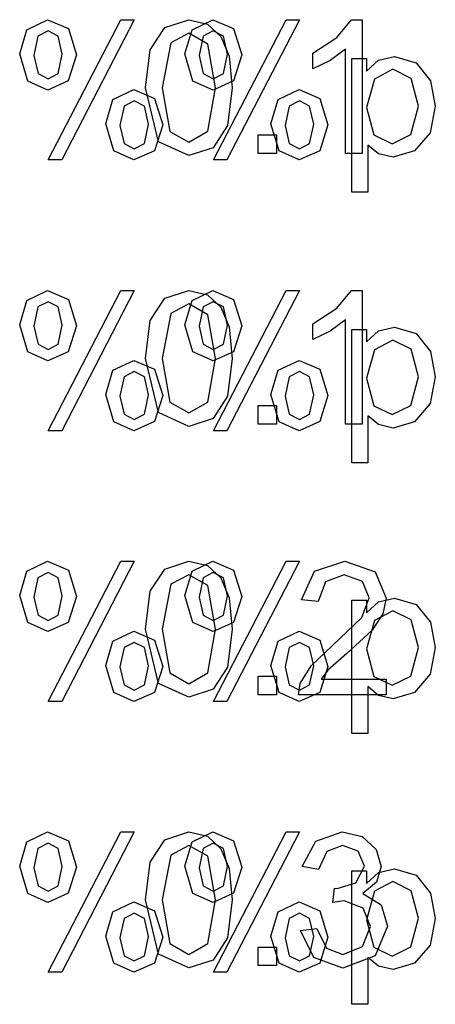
# Model space of a CAD drawing. Extents: x -1077 to 53, y -1488 to -1083.
# Tile 16 of 45: x -833 to -827, y -1412 to -1397. Entities that reach past the tile are written whole.
import ezdxf

# ---------------------------------------------------------------- set-up
doc = ezdxf.new("R2010")
doc.units = 0
doc.layers.add('MTEXT', color=7, linetype='Continuous', true_color=0xffffff)

msp = doc.modelspace()

# ---------------------------------------------------------------- linework, layer by layer
at = {"layer": 'MTEXT'}
for p, q in [((-833.094, -1397.179), (-832.787, -1397.031)), ((-832.787, -1397.031), (-832.48, -1397.163)), ((-832.779, -1399.104), (-831.703, -1397.031)), ((-831.507, -1397.031), (-832.579, -1399.104)), ((-831.703, -1397.031), (-831.507, -1397.031)), ((-831.056, -1397.147), (-830.7, -1397.031)), ((-830.7, -1397.031), (-830.422, -1397.095)), ((-830.651, -1397.179), (-830.344, -1397.031)), ((-830.422, -1397.095), (-830.225, -1397.279)), ((-830.344, -1397.031), (-830.038, -1397.163)), ((-830.336, -1399.104), (-829.26, -1397.031)), ((-829.065, -1397.031), (-830.136, -1399.104)), ((-829.26, -1397.031), (-829.065, -1397.031)), ((-828.51, -1397.294), (-828.296, -1397.031)), ((-828.296, -1397.031), (-828.14, -1397.031)), ((-828.14, -1397.031), (-828.14, -1399.006)), ((-833.2, -1397.537), (-833.094, -1397.179)), ((-832.93, -1397.275), (-832.99, -1397.561)), ((-832.78, -1397.198), (-832.93, -1397.275)), ((-832.63, -1397.275), (-832.78, -1397.198)), ((-832.57, -1397.542), (-832.63, -1397.275)), ((-832.48, -1397.163), (-832.359, -1397.552)), ((-831.269, -1397.475), (-831.056, -1397.147)), ((-830.702, -1397.231), (-830.968, -1397.372)), ((-830.757, -1397.537), (-830.651, -1397.179)), ((-830.42, -1397.391), (-830.702, -1397.231)), ((-830.487, -1397.275), (-830.547, -1397.561)), ((-830.338, -1397.198), (-830.487, -1397.275)), ((-830.187, -1397.275), (-830.338, -1397.198)), ((-830.225, -1397.279), (-830.103, -1397.571)), ((-830.127, -1397.542), (-830.187, -1397.275)), ((-830.038, -1397.163), (-829.916, -1397.552)), ((-830.968, -1397.372), (-831.093, -1398.036)), ((-830.306, -1398.036), (-830.42, -1397.391)), ((-828.865, -1397.525), (-828.51, -1397.294)), ((-833.081, -1397.938), (-833.2, -1397.537)), ((-832.99, -1397.561), (-832.929, -1397.827)), ((-832.629, -1397.827), (-832.57, -1397.542)), ((-832.359, -1397.552), (-832.482, -1397.936)), ((-831.341, -1398.036), (-831.269, -1397.475)), ((-830.639, -1397.938), (-830.757, -1397.537)), ((-830.547, -1397.561), (-830.486, -1397.827)), ((-830.187, -1397.827), (-830.127, -1397.542)), ((-830.103, -1397.571), (-830.058, -1398.036)), ((-829.916, -1397.552), (-830.039, -1397.936)), ((-828.865, -1397.758), (-828.865, -1397.525)), ((-828.382, -1397.467), (-828.61, -1397.634)), ((-828.382, -1399.006), (-828.382, -1397.467)), ((-828.61, -1397.634), (-828.865, -1397.758)), ((-828.293, -1399.577), (-828.293, -1397.607)), ((-828.293, -1397.607), (-828.073, -1397.607)), ((-828.073, -1397.607), (-828.073, -1397.792)), ((-828.073, -1397.792), (-827.898, -1397.629)), ((-827.898, -1397.629), (-827.66, -1397.575)), ((-827.66, -1397.575), (-827.338, -1397.669)), ((-827.338, -1397.669), (-827.128, -1397.933)), ((-832.929, -1397.827), (-832.78, -1397.905)), ((-832.78, -1397.905), (-832.629, -1397.827)), ((-830.486, -1397.827), (-830.338, -1397.905)), ((-830.338, -1397.905), (-830.187, -1397.827)), ((-827.683, -1397.764), (-827.956, -1397.908)), ((-827.415, -1397.899), (-827.683, -1397.764)), ((-832.784, -1398.071), (-833.081, -1397.938)), ((-832.482, -1397.936), (-832.784, -1398.071)), ((-830.342, -1398.071), (-830.639, -1397.938)), ((-830.039, -1397.936), (-830.342, -1398.071)), ((-827.956, -1397.908), (-828.075, -1398.327)), ((-827.303, -1398.307), (-827.415, -1397.899)), ((-827.128, -1397.933), (-827.057, -1398.308)), ((-831.822, -1398.211), (-831.514, -1398.064)), ((-831.514, -1398.064), (-831.207, -1398.196)), ((-831.146, -1398.836), (-831.341, -1398.036)), ((-831.093, -1398.036), (-830.979, -1398.681)), ((-830.42, -1398.68), (-830.306, -1398.036)), ((-830.058, -1398.036), (-830.129, -1398.595)), ((-829.38, -1398.211), (-829.071, -1398.064)), ((-829.071, -1398.064), (-828.765, -1398.196)), ((-831.928, -1398.57), (-831.822, -1398.211)), ((-831.507, -1398.231), (-831.658, -1398.308)), ((-831.357, -1398.308), (-831.507, -1398.231)), ((-831.207, -1398.196), (-831.086, -1398.585)), ((-829.486, -1398.57), (-829.38, -1398.211)), ((-829.065, -1398.231), (-829.216, -1398.308)), ((-828.914, -1398.308), (-829.065, -1398.231)), ((-828.765, -1398.196), (-828.643, -1398.585)), ((-831.658, -1398.308), (-831.718, -1398.594)), ((-831.297, -1398.575), (-831.357, -1398.308)), ((-829.216, -1398.308), (-829.275, -1398.594)), ((-828.854, -1398.575), (-828.914, -1398.308)), ((-828.075, -1398.327), (-827.963, -1398.734)), ((-827.418, -1398.729), (-827.303, -1398.307)), ((-827.057, -1398.308), (-827.135, -1398.702)), ((-831.81, -1398.97), (-831.928, -1398.57)), ((-831.356, -1398.86), (-831.297, -1398.575)), ((-831.086, -1398.585), (-831.209, -1398.969)), ((-829.367, -1398.97), (-829.486, -1398.57)), ((-828.914, -1398.86), (-828.854, -1398.575)), ((-828.643, -1398.585), (-828.766, -1398.969)), ((-831.718, -1398.594), (-831.658, -1398.86)), ((-830.979, -1398.681), (-830.7, -1398.841)), ((-830.7, -1398.841), (-830.42, -1398.68)), ((-830.129, -1398.595), (-830.342, -1398.923)), ((-829.677, -1399.006), (-829.677, -1398.731)), ((-829.677, -1398.731), (-829.402, -1398.731)), ((-829.402, -1398.731), (-829.402, -1399.006)), ((-829.275, -1398.594), (-829.215, -1398.86)), ((-827.963, -1398.734), (-827.694, -1398.865)), ((-827.694, -1398.865), (-827.418, -1398.729)), ((-827.135, -1398.702), (-827.363, -1398.97)), ((-831.658, -1398.86), (-831.509, -1398.937)), ((-831.509, -1398.937), (-831.356, -1398.86)), ((-830.7, -1399.039), (-831.146, -1398.836)), ((-829.215, -1398.86), (-829.066, -1398.937)), ((-829.066, -1398.937), (-828.914, -1398.86)), ((-831.513, -1399.104), (-831.81, -1398.97)), ((-831.209, -1398.969), (-831.513, -1399.104)), ((-830.342, -1398.923), (-830.7, -1399.039)), ((-829.402, -1399.006), (-829.677, -1399.006)), ((-829.07, -1399.104), (-829.367, -1398.97)), ((-828.766, -1398.969), (-829.07, -1399.104)), ((-828.14, -1399.006), (-828.382, -1399.006)), ((-827.894, -1399.013), (-828.052, -1398.884)), ((-828.052, -1398.884), (-828.052, -1399.577)), ((-827.678, -1399.064), (-827.894, -1399.013)), ((-827.363, -1398.97), (-827.678, -1399.064)), ((-832.579, -1399.104), (-832.779, -1399.104)), ((-830.136, -1399.104), (-830.336, -1399.104)), ((-828.052, -1399.577), (-828.293, -1399.577)), ((-833.094, -1401.179), (-832.787, -1401.031)), ((-832.787, -1401.031), (-832.48, -1401.163)), ((-832.779, -1403.104), (-831.703, -1401.031)), ((-831.507, -1401.031), (-832.579, -1403.104)), ((-831.703, -1401.031), (-831.507, -1401.031)), ((-831.056, -1401.147), (-830.7, -1401.031)), ((-830.7, -1401.031), (-830.422, -1401.095)), ((-830.651, -1401.179), (-830.344, -1401.031)), ((-830.344, -1401.031), (-830.038, -1401.163)), ((-830.336, -1403.104), (-829.26, -1401.031)), ((-829.065, -1401.031), (-830.136, -1403.104)), ((-829.26, -1401.031), (-829.065, -1401.031)), ((-828.51, -1401.294), (-828.296, -1401.031)), ((-828.296, -1401.031), (-828.14, -1401.031)), ((-828.14, -1401.031), (-828.14, -1403.006)), ((-833.2, -1401.537), (-833.094, -1401.179)), ((-832.78, -1401.198), (-832.93, -1401.275)), ((-832.63, -1401.275), (-832.78, -1401.198)), ((-832.48, -1401.163), (-832.359, -1401.552)), ((-831.269, -1401.475), (-831.056, -1401.147)), ((-830.757, -1401.537), (-830.651, -1401.179)), ((-830.338, -1401.198), (-830.487, -1401.275)), ((-830.422, -1401.095), (-830.225, -1401.279)), ((-830.187, -1401.275), (-830.338, -1401.198)), ((-830.038, -1401.163), (-829.916, -1401.552)), ((-832.93, -1401.275), (-832.99, -1401.561)), ((-832.57, -1401.542), (-832.63, -1401.275)), ((-830.702, -1401.231), (-830.968, -1401.372)), ((-830.42, -1401.391), (-830.702, -1401.231)), ((-830.487, -1401.275), (-830.547, -1401.561)), ((-830.225, -1401.279), (-830.103, -1401.571)), ((-830.127, -1401.542), (-830.187, -1401.275)), ((-828.865, -1401.525), (-828.51, -1401.294)), ((-831.341, -1402.036), (-831.269, -1401.475)), ((-830.968, -1401.372), (-831.093, -1402.036)), ((-830.306, -1402.036), (-830.42, -1401.391)), ((-828.382, -1401.467), (-828.61, -1401.634)), ((-828.382, -1403.006), (-828.382, -1401.467)), ((-833.081, -1401.938), (-833.2, -1401.537)), ((-832.99, -1401.561), (-832.929, -1401.827)), ((-832.629, -1401.827), (-832.57, -1401.542)), ((-832.359, -1401.552), (-832.482, -1401.936)), ((-830.639, -1401.938), (-830.757, -1401.537)), ((-830.547, -1401.561), (-830.486, -1401.827)), ((-830.187, -1401.827), (-830.127, -1401.542)), ((-830.103, -1401.571), (-830.058, -1402.036)), ((-829.916, -1401.552), (-830.039, -1401.936)), ((-828.865, -1401.758), (-828.865, -1401.525)), ((-828.61, -1401.634), (-828.865, -1401.758)), ((-828.293, -1403.577), (-828.293, -1401.607)), ((-828.293, -1401.607), (-828.073, -1401.607)), ((-828.073, -1401.607), (-828.073, -1401.792)), ((-828.073, -1401.792), (-827.898, -1401.629)), ((-827.898, -1401.629), (-827.66, -1401.575)), ((-827.66, -1401.575), (-827.338, -1401.669)), ((-827.683, -1401.764), (-827.956, -1401.908)), ((-827.415, -1401.899), (-827.683, -1401.764)), ((-827.338, -1401.669), (-827.128, -1401.933)), ((-832.929, -1401.827), (-832.78, -1401.905)), ((-832.482, -1401.936), (-832.784, -1402.071)), ((-832.78, -1401.905), (-832.629, -1401.827)), ((-830.486, -1401.827), (-830.338, -1401.905)), ((-830.039, -1401.936), (-830.342, -1402.071)), ((-830.338, -1401.905), (-830.187, -1401.827)), ((-827.956, -1401.908), (-828.075, -1402.327)), ((-827.303, -1402.307), (-827.415, -1401.899)), ((-827.128, -1401.933), (-827.057, -1402.308)), ((-832.784, -1402.071), (-833.081, -1401.938)), ((-831.822, -1402.211), (-831.514, -1402.064)), ((-831.514, -1402.064), (-831.207, -1402.196)), ((-831.146, -1402.836), (-831.341, -1402.036)), ((-831.093, -1402.036), (-830.979, -1402.681)), ((-830.342, -1402.071), (-830.639, -1401.938)), ((-830.42, -1402.68), (-830.306, -1402.036)), ((-830.058, -1402.036), (-830.129, -1402.595)), ((-829.38, -1402.211), (-829.071, -1402.064)), ((-829.071, -1402.064), (-828.765, -1402.196)), ((-831.928, -1402.57), (-831.822, -1402.211)), ((-831.207, -1402.196), (-831.086, -1402.585)), ((-829.486, -1402.57), (-829.38, -1402.211)), ((-828.765, -1402.196), (-828.643, -1402.585)), ((-831.658, -1402.308), (-831.718, -1402.594)), ((-831.507, -1402.231), (-831.658, -1402.308)), ((-831.357, -1402.308), (-831.507, -1402.231)), ((-831.297, -1402.575), (-831.357, -1402.308)), ((-829.216, -1402.308), (-829.275, -1402.594)), ((-829.065, -1402.231), (-829.216, -1402.308)), ((-828.914, -1402.308), (-829.065, -1402.231)), ((-828.854, -1402.575), (-828.914, -1402.308)), ((-828.075, -1402.327), (-827.963, -1402.734)), ((-827.418, -1402.729), (-827.303, -1402.307)), ((-827.057, -1402.308), (-827.135, -1402.702)), ((-831.81, -1402.97), (-831.928, -1402.57)), ((-831.718, -1402.594), (-831.658, -1402.86)), ((-831.356, -1402.86), (-831.297, -1402.575)), ((-831.086, -1402.585), (-831.209, -1402.969)), ((-830.129, -1402.595), (-830.342, -1402.923)), ((-829.367, -1402.97), (-829.486, -1402.57)), ((-829.275, -1402.594), (-829.215, -1402.86)), ((-828.914, -1402.86), (-828.854, -1402.575)), ((-828.643, -1402.585), (-828.766, -1402.969)), ((-830.979, -1402.681), (-830.7, -1402.841)), ((-830.7, -1402.841), (-830.42, -1402.68)), ((-829.677, -1403.006), (-829.677, -1402.731)), ((-829.677, -1402.731), (-829.402, -1402.731)), ((-829.402, -1402.731), (-829.402, -1403.006)), ((-827.963, -1402.734), (-827.694, -1402.865)), ((-827.694, -1402.865), (-827.418, -1402.729)), ((-827.135, -1402.702), (-827.363, -1402.97)), ((-831.658, -1402.86), (-831.509, -1402.937)), ((-831.509, -1402.937), (-831.356, -1402.86)), ((-830.7, -1403.039), (-831.146, -1402.836)), ((-830.342, -1402.923), (-830.7, -1403.039)), ((-829.215, -1402.86), (-829.066, -1402.937)), ((-829.066, -1402.937), (-828.914, -1402.86)), ((-827.894, -1403.013), (-828.052, -1402.884)), ((-828.052, -1402.884), (-828.052, -1403.577)), ((-831.513, -1403.104), (-831.81, -1402.97)), ((-831.209, -1402.969), (-831.513, -1403.104)), ((-829.402, -1403.006), (-829.677, -1403.006)), ((-829.07, -1403.104), (-829.367, -1402.97)), ((-828.766, -1402.969), (-829.07, -1403.104)), ((-828.14, -1403.006), (-828.382, -1403.006)), ((-827.678, -1403.064), (-827.894, -1403.013)), ((-827.363, -1402.97), (-827.678, -1403.064)), ((-832.579, -1403.104), (-832.779, -1403.104)), ((-830.136, -1403.104), (-830.336, -1403.104)), ((-828.052, -1403.577), (-828.293, -1403.577)), ((-833.094, -1405.179), (-832.787, -1405.031)), ((-832.787, -1405.031), (-832.48, -1405.163)), ((-832.779, -1407.104), (-831.703, -1405.031)), ((-831.507, -1405.031), (-832.579, -1407.104)), ((-831.703, -1405.031), (-831.507, -1405.031)), ((-831.056, -1405.147), (-830.7, -1405.031)), ((-830.7, -1405.031), (-830.422, -1405.095)), ((-830.651, -1405.179), (-830.344, -1405.031)), ((-830.422, -1405.095), (-830.225, -1405.279)), ((-830.344, -1405.031), (-830.038, -1405.163)), ((-830.336, -1407.104), (-829.26, -1405.031)), ((-829.065, -1405.031), (-830.136, -1407.104)), ((-829.26, -1405.031), (-829.065, -1405.031)), ((-828.843, -1405.177), (-828.396, -1405.031)), ((-828.396, -1405.031), (-827.948, -1405.188)), ((-833.2, -1405.537), (-833.094, -1405.179)), ((-832.93, -1405.275), (-832.99, -1405.561)), ((-832.78, -1405.198), (-832.93, -1405.275)), ((-832.63, -1405.275), (-832.78, -1405.198)), ((-832.57, -1405.542), (-832.63, -1405.275)), ((-832.48, -1405.163), (-832.359, -1405.552)), ((-831.269, -1405.475), (-831.056, -1405.147)), ((-830.702, -1405.231), (-830.968, -1405.372)), ((-830.757, -1405.537), (-830.651, -1405.179)), ((-830.42, -1405.391), (-830.702, -1405.231)), ((-830.487, -1405.275), (-830.547, -1405.561)), ((-830.338, -1405.198), (-830.487, -1405.275)), ((-830.187, -1405.275), (-830.338, -1405.198)), ((-830.225, -1405.279), (-830.103, -1405.571)), ((-830.127, -1405.542), (-830.187, -1405.275)), ((-830.038, -1405.163), (-829.916, -1405.552)), ((-829.035, -1405.6), (-828.843, -1405.177)), ((-828.402, -1405.231), (-828.681, -1405.336)), ((-828.134, -1405.33), (-828.402, -1405.231)), ((-827.948, -1405.188), (-827.783, -1405.577)), ((-830.968, -1405.372), (-831.093, -1406.036)), ((-830.306, -1406.036), (-830.42, -1405.391)), ((-828.681, -1405.336), (-828.787, -1405.626)), ((-828.032, -1405.572), (-828.134, -1405.33)), ((-833.081, -1405.938), (-833.2, -1405.537)), ((-832.99, -1405.561), (-832.929, -1405.827)), ((-832.629, -1405.827), (-832.57, -1405.542)), ((-832.359, -1405.552), (-832.482, -1405.936)), ((-831.341, -1406.036), (-831.269, -1405.475)), ((-830.639, -1405.938), (-830.757, -1405.537)), ((-830.547, -1405.561), (-830.486, -1405.827)), ((-830.187, -1405.827), (-830.127, -1405.542)), ((-830.103, -1405.571), (-830.058, -1406.036)), ((-829.916, -1405.552), (-830.039, -1405.936)), ((-828.144, -1405.862), (-828.032, -1405.572)), ((-828.787, -1405.626), (-829.035, -1405.6)), ((-828.293, -1407.577), (-828.293, -1405.607)), ((-828.293, -1405.607), (-828.073, -1405.607)), ((-828.073, -1405.607), (-828.073, -1405.792)), ((-828.073, -1405.792), (-827.898, -1405.629)), ((-827.898, -1405.629), (-827.66, -1405.575)), ((-827.783, -1405.577), (-827.832, -1405.809)), ((-827.66, -1405.575), (-827.338, -1405.669)), ((-827.338, -1405.669), (-827.128, -1405.933)), ((-832.929, -1405.827), (-832.78, -1405.905)), ((-832.78, -1405.905), (-832.629, -1405.827)), ((-830.486, -1405.827), (-830.338, -1405.905)), ((-830.338, -1405.905), (-830.187, -1405.827)), ((-828.577, -1406.279), (-828.144, -1405.862)), ((-827.832, -1405.809), (-827.992, -1406.049)), ((-827.683, -1405.764), (-827.956, -1405.908)), ((-827.415, -1405.899), (-827.683, -1405.764)), ((-832.784, -1406.071), (-833.081, -1405.938)), ((-832.482, -1405.936), (-832.784, -1406.071)), ((-830.342, -1406.071), (-830.639, -1405.938)), ((-830.039, -1405.936), (-830.342, -1406.071)), ((-827.956, -1405.908), (-828.075, -1406.327)), ((-827.303, -1406.307), (-827.415, -1405.899)), ((-827.128, -1405.933), (-827.057, -1406.308)), ((-831.822, -1406.211), (-831.514, -1406.064)), ((-831.514, -1406.064), (-831.207, -1406.196)), ((-831.146, -1406.836), (-831.341, -1406.036)), ((-831.093, -1406.036), (-830.979, -1406.681)), ((-830.42, -1406.68), (-830.306, -1406.036)), ((-830.058, -1406.036), (-830.129, -1406.595)), ((-829.38, -1406.211), (-829.071, -1406.064)), ((-829.071, -1406.064), (-828.765, -1406.196)), ((-827.992, -1406.049), (-828.364, -1406.396)), ((-831.928, -1406.57), (-831.822, -1406.211)), ((-831.507, -1406.231), (-831.658, -1406.308)), ((-831.357, -1406.308), (-831.507, -1406.231)), ((-831.207, -1406.196), (-831.086, -1406.585)), ((-829.486, -1406.57), (-829.38, -1406.211)), ((-829.065, -1406.231), (-829.216, -1406.308)), ((-828.914, -1406.308), (-829.065, -1406.231)), ((-828.893, -1406.577), (-828.577, -1406.279)), ((-828.765, -1406.196), (-828.643, -1406.585)), ((-831.658, -1406.308), (-831.718, -1406.594)), ((-831.297, -1406.575), (-831.357, -1406.308)), ((-829.216, -1406.308), (-829.275, -1406.594)), ((-828.854, -1406.575), (-828.914, -1406.308)), ((-828.364, -1406.396), (-828.643, -1406.643)), ((-828.075, -1406.327), (-827.963, -1406.734)), ((-827.418, -1406.729), (-827.303, -1406.307)), ((-827.057, -1406.308), (-827.135, -1406.702)), ((-831.81, -1406.97), (-831.928, -1406.57)), ((-831.356, -1406.86), (-831.297, -1406.575)), ((-831.086, -1406.585), (-831.209, -1406.969)), ((-829.367, -1406.97), (-829.486, -1406.57)), ((-829.052, -1406.838), (-828.893, -1406.577)), ((-828.914, -1406.86), (-828.854, -1406.575)), ((-828.643, -1406.585), (-828.766, -1406.969)), ((-831.718, -1406.594), (-831.658, -1406.86)), ((-830.979, -1406.681), (-830.7, -1406.841)), ((-830.7, -1406.841), (-830.42, -1406.68)), ((-830.129, -1406.595), (-830.342, -1406.923)), ((-829.677, -1407.006), (-829.677, -1406.731)), ((-829.677, -1406.731), (-829.402, -1406.731)), ((-829.402, -1406.731), (-829.402, -1407.006)), ((-829.275, -1406.594), (-829.215, -1406.86)), ((-828.643, -1406.643), (-828.745, -1406.774)), ((-827.963, -1406.734), (-827.694, -1406.865)), ((-827.694, -1406.865), (-827.418, -1406.729)), ((-827.135, -1406.702), (-827.363, -1406.97)), ((-831.658, -1406.86), (-831.509, -1406.937)), ((-831.509, -1406.937), (-831.356, -1406.86)), ((-830.7, -1407.039), (-831.146, -1406.836)), ((-829.215, -1406.86), (-829.066, -1406.937)), ((-829.08, -1407.006), (-829.052, -1406.838)), ((-829.066, -1406.937), (-828.914, -1406.86)), ((-828.745, -1406.774), (-827.781, -1406.774)), ((-827.781, -1406.774), (-827.781, -1407.006)), ((-831.513, -1407.104), (-831.81, -1406.97)), ((-831.209, -1406.969), (-831.513, -1407.104)), ((-830.342, -1406.923), (-830.7, -1407.039)), ((-829.402, -1407.006), (-829.677, -1407.006)), ((-829.07, -1407.104), (-829.367, -1406.97)), ((-827.781, -1407.006), (-829.08, -1407.006)), ((-828.766, -1406.969), (-829.07, -1407.104)), ((-827.894, -1407.013), (-828.052, -1406.884)), ((-828.052, -1406.884), (-828.052, -1407.577)), ((-827.678, -1407.064), (-827.894, -1407.013)), ((-827.363, -1406.97), (-827.678, -1407.064)), ((-832.579, -1407.104), (-832.779, -1407.104)), ((-830.136, -1407.104), (-830.336, -1407.104)), ((-828.052, -1407.577), (-828.293, -1407.577)), ((-833.094, -1409.179), (-832.787, -1409.031)), ((-832.787, -1409.031), (-832.48, -1409.163)), ((-832.779, -1411.104), (-831.703, -1409.031)), ((-831.507, -1409.031), (-832.579, -1411.104)), ((-831.703, -1409.031), (-831.507, -1409.031)), ((-831.056, -1409.147), (-830.7, -1409.031)), ((-830.7, -1409.031), (-830.422, -1409.095)), ((-830.651, -1409.179), (-830.344, -1409.031)), ((-830.344, -1409.031), (-830.038, -1409.163)), ((-830.336, -1411.104), (-829.26, -1409.031)), ((-829.065, -1409.031), (-830.136, -1411.104)), ((-829.26, -1409.031), (-829.065, -1409.031)), ((-828.823, -1409.165), (-828.433, -1409.031)), ((-828.433, -1409.031), (-828.136, -1409.1)), ((-833.2, -1409.537), (-833.094, -1409.179)), ((-832.78, -1409.198), (-832.93, -1409.275)), ((-832.63, -1409.275), (-832.78, -1409.198)), ((-832.48, -1409.163), (-832.359, -1409.552)), ((-831.269, -1409.475), (-831.056, -1409.147)), ((-830.757, -1409.537), (-830.651, -1409.179)), ((-830.338, -1409.198), (-830.487, -1409.275)), ((-830.422, -1409.095), (-830.225, -1409.279)), ((-830.187, -1409.275), (-830.338, -1409.198)), ((-830.038, -1409.163), (-829.916, -1409.552)), ((-829.024, -1409.541), (-828.823, -1409.165)), ((-828.136, -1409.1), (-827.929, -1409.289)), ((-832.93, -1409.275), (-832.99, -1409.561)), ((-832.57, -1409.542), (-832.63, -1409.275)), ((-830.702, -1409.231), (-830.968, -1409.372)), ((-830.42, -1409.391), (-830.702, -1409.231)), ((-830.487, -1409.275), (-830.547, -1409.561)), ((-830.225, -1409.279), (-830.103, -1409.571)), ((-830.127, -1409.542), (-830.187, -1409.275)), ((-828.662, -1409.318), (-828.783, -1409.584)), ((-828.427, -1409.23), (-828.662, -1409.318)), ((-828.195, -1409.317), (-828.427, -1409.23)), ((-828.105, -1409.537), (-828.195, -1409.317)), ((-827.929, -1409.289), (-827.857, -1409.542)), ((-831.341, -1410.036), (-831.269, -1409.475)), ((-830.968, -1409.372), (-831.093, -1410.036)), ((-830.306, -1410.036), (-830.42, -1409.391)), ((-833.081, -1409.938), (-833.2, -1409.537)), ((-832.99, -1409.561), (-832.929, -1409.827)), ((-832.629, -1409.827), (-832.57, -1409.542)), ((-832.359, -1409.552), (-832.482, -1409.936)), ((-830.639, -1409.938), (-830.757, -1409.537)), ((-830.547, -1409.561), (-830.486, -1409.827)), ((-830.187, -1409.827), (-830.127, -1409.542)), ((-830.103, -1409.571), (-830.058, -1410.036)), ((-829.916, -1409.552), (-830.039, -1409.936)), ((-828.783, -1409.584), (-829.024, -1409.541)), ((-828.293, -1411.577), (-828.293, -1409.607)), ((-828.293, -1409.607), (-828.073, -1409.607)), ((-828.229, -1409.785), (-828.105, -1409.537)), ((-828.073, -1409.607), (-828.073, -1409.792)), ((-828.073, -1409.792), (-827.898, -1409.629)), ((-827.857, -1409.542), (-827.926, -1409.774)), ((-827.898, -1409.629), (-827.66, -1409.575)), ((-827.66, -1409.575), (-827.338, -1409.669)), ((-828.506, -1409.866), (-828.229, -1409.785)), ((-827.926, -1409.774), (-828.128, -1409.941)), ((-827.683, -1409.764), (-827.956, -1409.908)), ((-827.415, -1409.899), (-827.683, -1409.764)), ((-827.338, -1409.669), (-827.128, -1409.933)), ((-832.784, -1410.071), (-833.081, -1409.938)), ((-832.929, -1409.827), (-832.78, -1409.905)), ((-832.482, -1409.936), (-832.784, -1410.071)), ((-832.78, -1409.905), (-832.629, -1409.827)), ((-830.342, -1410.071), (-830.639, -1409.938)), ((-830.486, -1409.827), (-830.338, -1409.905)), ((-830.039, -1409.936), (-830.342, -1410.071)), ((-830.338, -1409.905), (-830.187, -1409.827)), ((-828.572, -1410.075), (-828.545, -1409.863)), ((-828.545, -1409.863), (-828.506, -1409.866)), ((-827.956, -1409.908), (-828.075, -1410.327)), ((-827.303, -1410.307), (-827.415, -1409.899)), ((-827.128, -1409.933), (-827.057, -1410.308)), ((-831.822, -1410.211), (-831.514, -1410.064)), ((-831.514, -1410.064), (-831.207, -1410.196)), ((-831.146, -1410.836), (-831.341, -1410.036)), ((-831.093, -1410.036), (-830.979, -1410.681)), ((-830.42, -1410.68), (-830.306, -1410.036)), ((-830.058, -1410.036), (-830.129, -1410.595)), ((-829.38, -1410.211), (-829.071, -1410.064)), ((-829.071, -1410.064), (-828.765, -1410.196)), ((-828.402, -1410.048), (-828.572, -1410.075)), ((-828.125, -1410.156), (-828.402, -1410.048)), ((-828.128, -1409.941), (-827.857, -1410.108)), ((-831.928, -1410.57), (-831.822, -1410.211)), ((-831.207, -1410.196), (-831.086, -1410.585)), ((-829.486, -1410.57), (-829.38, -1410.211)), ((-828.765, -1410.196), (-828.643, -1410.585)), ((-828.017, -1410.43), (-828.125, -1410.156)), ((-827.857, -1410.108), (-827.761, -1410.425)), ((-831.658, -1410.308), (-831.718, -1410.594)), ((-831.507, -1410.231), (-831.658, -1410.308)), ((-831.357, -1410.308), (-831.507, -1410.231)), ((-831.297, -1410.575), (-831.357, -1410.308)), ((-829.216, -1410.308), (-829.275, -1410.594)), ((-829.065, -1410.231), (-829.216, -1410.308)), ((-828.914, -1410.308), (-829.065, -1410.231)), ((-828.854, -1410.575), (-828.914, -1410.308)), ((-828.075, -1410.327), (-827.963, -1410.734)), ((-827.418, -1410.729), (-827.303, -1410.307)), ((-827.057, -1410.308), (-827.135, -1410.702)), ((-829.048, -1410.487), (-828.807, -1410.455)), ((-828.853, -1410.886), (-829.048, -1410.487)), ((-828.807, -1410.455), (-828.665, -1410.75)), ((-828.134, -1410.723), (-828.017, -1410.43)), ((-827.761, -1410.425), (-827.948, -1410.862)), ((-831.81, -1410.97), (-831.928, -1410.57)), ((-831.718, -1410.594), (-831.658, -1410.86)), ((-831.356, -1410.86), (-831.297, -1410.575)), ((-831.086, -1410.585), (-831.209, -1410.969)), ((-830.129, -1410.595), (-830.342, -1410.923)), ((-829.367, -1410.97), (-829.486, -1410.57)), ((-829.275, -1410.594), (-829.215, -1410.86)), ((-828.914, -1410.86), (-828.854, -1410.575)), ((-828.643, -1410.585), (-828.766, -1410.969)), ((-830.979, -1410.681), (-830.7, -1410.841)), ((-830.7, -1410.841), (-830.42, -1410.68)), ((-829.677, -1411.006), (-829.677, -1410.731)), ((-829.677, -1410.731), (-829.402, -1410.731)), ((-829.402, -1410.731), (-829.402, -1411.006)), ((-828.665, -1410.75), (-828.422, -1410.841)), ((-828.422, -1410.841), (-828.134, -1410.723)), ((-827.963, -1410.734), (-827.694, -1410.865)), ((-827.694, -1410.865), (-827.418, -1410.729)), ((-827.135, -1410.702), (-827.363, -1410.97)), ((-831.658, -1410.86), (-831.509, -1410.937)), ((-831.509, -1410.937), (-831.356, -1410.86)), ((-830.7, -1411.039), (-831.146, -1410.836)), ((-830.342, -1410.923), (-830.7, -1411.039)), ((-829.215, -1410.86), (-829.066, -1410.937)), ((-829.066, -1410.937), (-828.914, -1410.86)), ((-828.423, -1411.041), (-828.853, -1410.886)), ((-827.948, -1410.862), (-828.423, -1411.041)), ((-827.894, -1411.013), (-828.052, -1410.884)), ((-828.052, -1410.884), (-828.052, -1411.577)), ((-831.513, -1411.104), (-831.81, -1410.97)), ((-831.209, -1410.969), (-831.513, -1411.104)), ((-829.402, -1411.006), (-829.677, -1411.006)), ((-829.07, -1411.104), (-829.367, -1410.97)), ((-828.766, -1410.969), (-829.07, -1411.104)), ((-827.678, -1411.064), (-827.894, -1411.013)), ((-827.363, -1410.97), (-827.678, -1411.064)), ((-832.579, -1411.104), (-832.779, -1411.104)), ((-830.136, -1411.104), (-830.336, -1411.104)), ((-828.052, -1411.577), (-828.293, -1411.577))]:
    msp.add_line(p, q, dxfattribs=at)

doc.saveas('drawing.dxf')
